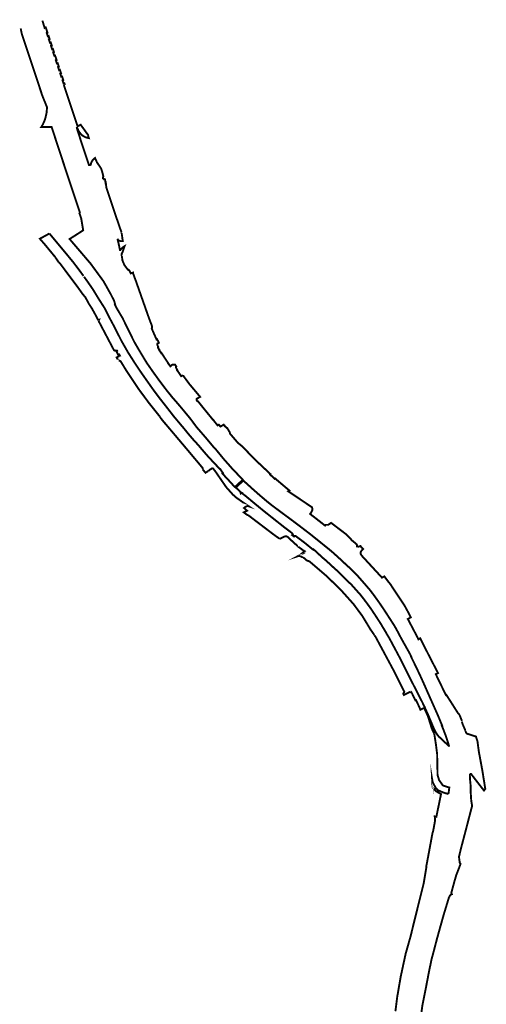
# Model space of a CAD drawing. Header units: metres. Extents: x 121740 to 124219, y 449680 to 453813.
# Tile 2 of 2: x 121740 to 122229, y 452780 to 453813. Entities that reach past the tile are written whole.
import ezdxf

# ---------------------------------------------------------------- set-up
doc = ezdxf.new("R2010")
doc.units = ezdxf.units.M
doc.layers.add('Beheergrens', color=10, linetype='Continuous')

msp = doc.modelspace()

# ---------------------------------------------------------------- linework, layer by layer
at = {"layer": 'Beheergrens', "const_width": 2}
for points in [[(121744.1490000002, 453792.8170000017), (121744.1228, 453792.8953999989), (121743.0289999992, 453796.1739999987), (121742.6550000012, 453797.3779999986), (121742.3619999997, 453798.5170000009), (121742.0760000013, 453799.6570000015), (121741.2317400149, 453803.8337947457)], [(121763.9814000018, 453812.0139999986), (121765.2719999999, 453807.9759999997), (121766.3640000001, 453804.3700000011), (121767.2320000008, 453804.7879999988)], [(121768.7851999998, 453800.9376999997), (121768.3170000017, 453802.6559999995), (121767.6059999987, 453804.4169999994), (121767.5199999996, 453804.6290000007), (121767.4250000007, 453804.8770000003), (121767.2320000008, 453804.7879999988)], [(121768.7852783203, 453800.9376831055), (121768.796081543, 453800.8980712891), (121768.8411254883, 453800.7650756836), (121768.8801269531, 453800.6480712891), (121769.3110961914, 453799.3831176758), (121768.5571289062, 453799.1311035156), (121768.5241088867, 453799.1201171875), (121768.537109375, 453799.0820922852), (121769.6721191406, 453795.6771240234), (121769.7171020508, 453795.6920776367), (121770.4600830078, 453795.9390869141), (121771.5430908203, 453792.6561279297), (121770.8231201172, 453792.4141235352), (121770.7561035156, 453792.3920898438), (121770.7811279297, 453792.3190917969), (121771.9481201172, 453788.8441162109), (121772.0191040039, 453788.8681030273), (121772.7341308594, 453789.1080932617), (121773.8031005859, 453785.8751220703), (121773.1060791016, 453785.6441040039), (121773.0150756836, 453785.614074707), (121774.1591186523, 453782.1630859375), (121774.1831054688, 453782.0921020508), (121774.2910766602, 453782.128112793), (121774.9711303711, 453782.3530883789), (121776.0740966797, 453779.0601196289), (121775.4000854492, 453778.8400878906), (121775.2850952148, 453778.8031005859), (121776.3911132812, 453775.3970947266), (121776.4100952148, 453775.3391113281), (121776.5670776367, 453775.378112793), (121777.2020874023, 453775.537109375), (121777.7171020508, 453774.1060791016), (121778.3461303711, 453772.3060913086), (121778.4041137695, 453772.1400756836), (121778.8870849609, 453770.6881103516), (121778.2360839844, 453770.4721069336), (121778.0991210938, 453770.4271240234), (121779.1530761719, 453767.2561035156), (121779.2000732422, 453767.1151123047), (121779.3601074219, 453767.1660766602), (121779.9741210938, 453767.3610839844), (121781.2271118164, 453763.6940917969), (121780.6101074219, 453763.4901123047), (121780.4390869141, 453763.4331054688), (121781.4741210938, 453760.3110961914)], [(121802.495000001, 453610.6380000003), (121803.1550000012, 453610.9860000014), (121801.3550000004, 453616.5329999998), (121798.7729756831, 453624.3194085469), (121797.6616992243, 453627.6704894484), (121790.8370000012, 453648.2509999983), (121790.4710000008, 453649.3539999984), (121789.0499253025, 453653.6372350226), (121788.0920000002, 453656.5244999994), (121785.7129999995, 453663.6950000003), (121780.1420000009, 453680.6149999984), (121779.7690000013, 453681.7930000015), (121777.3779999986, 453689.0940000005), (121774.7060999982, 453697.2544), (121773.6629999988, 453700.4400000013), (121763.4959999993, 453700.449000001), (121762.9090000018, 453700.4499999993), (121763.1259999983, 453700.7639999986), (121763.8949999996, 453702.0430000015), (121764.5780000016, 453703.368999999), (121765.2910000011, 453704.875), (121765.9539999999, 453706.4050000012), (121766.2740000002, 453707.1719999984), (121766.5689999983, 453707.9499999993), (121766.8370000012, 453708.7360000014), (121767.0789999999, 453709.5320000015), (121767.2939999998, 453710.3350000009), (121768.2630000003, 453714.7309999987), (121768.370000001, 453715.3000000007), (121768.4349999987, 453715.875), (121768.7686272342, 453719.8324032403), (121768.868999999, 453721.0229999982), (121764.1130000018, 453732.8099999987), (121763.3920000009, 453734.8999999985), (121762.7595999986, 453736.8209000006), (121762.7010000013, 453736.9990000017), (121762.6876000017, 453737.0403999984), (121762.6680000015, 453737.1009999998), (121762.5899999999, 453737.3350000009), (121762.5546000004, 453737.4420999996), (121757.2679072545, 453753.410367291), (121756.4604313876, 453755.8491805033), (121753.8467999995, 453763.7435999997), (121753.7509999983, 453764.0329999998), (121753.6629999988, 453764.2994000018), (121753.3319999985, 453765.300999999), (121753.1077999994, 453765.9719000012), (121753.0799999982, 453766.0549999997), (121752.9836999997, 453766.3436000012), (121750.8063574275, 453772.8679736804), (121749.7465692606, 453776.043614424), (121746.3841000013, 453786.1191000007), (121744.2718999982, 453792.4486000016), (121744.2437000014, 453792.5331000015), (121744.2309999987, 453792.5709999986), (121744.1899999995, 453792.6940000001)], [(121787.4859897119, 453744.7655180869), (121787.5150756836, 453744.8591308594), (121787.4470825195, 453745.080078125), (121787.4271240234, 453745.1450805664), (121787.0610961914, 453746.3411254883), (121786.2100830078, 453746.071105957), (121786.1190795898, 453746.3491210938), (121785.1231079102, 453749.3790893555), (121785.3571166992, 453749.4561157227), (121785.912109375, 453749.6381225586), (121784.6511230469, 453753.3331298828), (121784.1030883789, 453753.1751098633), (121783.8770751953, 453753.1101074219), (121783.7980957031, 453753.3471069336), (121782.7720947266, 453756.4071044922), (121782.989074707, 453756.4801025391), (121783.5590820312, 453756.671081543), (121782.3051147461, 453760.3461303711), (121781.5410766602, 453760.1091308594), (121781.4741378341, 453760.3110456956)], [(121786.4576058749, 453744.4451806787), (121789.0511827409, 453736.6627652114), (121795.1782034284, 453718.3605828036), (121800.9389999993, 453701.2230000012), (121800.9597796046, 453701.1611835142)], [(121819.2270000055, 453667.7899999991), (121819.1979999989, 453667.8550000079), (121818.7049999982, 453667.5020000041), (121818.2329999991, 453667.1220000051), (121817.7850000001, 453666.7150000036), (121817.3599999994, 453666.2829999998), (121816.9609999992, 453665.8269999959), (121816.5890000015, 453665.3490000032), (121816.2450000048, 453664.8500000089), (121815.9299999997, 453664.332000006), (121815.6460000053, 453663.7960000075), (121815.3929999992, 453663.2460000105), (121815.1852046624, 453662.7123437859), (121815.1730000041, 453662.680999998), (121814.9849999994, 453662.1050000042), (121814.8310000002, 453661.5189999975), (121814.726181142, 453661.0001466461), (121814.7110000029, 453660.9250000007), (121814.680257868, 453660.7935536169), (121814.1450000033, 453660.525000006), (121812.7710000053, 453660.6020000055), (121805.2630000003, 453683.1660000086), (121803.1935000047, 453689.5963000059), (121800.5730000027, 453697.7390000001), (121800.1541200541, 453699.6091378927), (121800.2419999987, 453699.639000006), (121800.4479999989, 453699.7089999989), (121800.8949999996, 453698.7609999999), (121801.6466999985, 453696.8460999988), (121802.6904000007, 453695.0733999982), (121802.9360799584, 453694.7757925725), (121803.2526752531, 453694.3922809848), (121804, 453693.4869999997), (121804.5300000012, 453692.8949999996), (121805.8870999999, 453691.6094999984), (121807.4145999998, 453690.5322000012), (121809.0810000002, 453689.6853), (121810.8517000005, 453689.0865000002), (121812.6900000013, 453688.7479999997), (121812.2789999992, 453689.9690000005), (121812.1519999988, 453690.6400000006), (121811.8889999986, 453692.0350000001), (121804.3480000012, 453702.4589999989), (121804.1270000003, 453702.7650000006), (121800.9598000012, 453701.1612000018), (121800.9494014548, 453701.1920956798)], [(121821.412536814, 453662.9549738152), (121821.3189999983, 453663.0909999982), (121819.3139999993, 453667.5949999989), (121819.2270000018, 453667.7899999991)], [(121846.939160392, 453589.7551628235), (121842.0480000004, 453603.9580000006), (121836.3040000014, 453621.1110000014), (121834.186999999, 453627.4649999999), (121833.5350000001, 453629.4270000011), (121830.9959999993, 453637.0709999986), (121830.4699999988, 453641.995000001), (121830.2641999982, 453641.8870999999), (121830.2485000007, 453641.878899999), (121830.193, 453641.8498000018), (121830.1799999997, 453641.8429999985), (121829.7280000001, 453644.9019999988), (121829.5300000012, 453645.4899999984), (121829.0700000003, 453645.5500000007), (121828.6499999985, 453645.5), (121828.5460000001, 453645.9070000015), (121827.4600000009, 453646.5), (121827.3999999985, 453647.620000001), (121827.8830000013, 453648.5659999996), (121826.7069999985, 453653.2789999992), (121825.6330000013, 453656.7390000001), (121823.493999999, 453659.9279999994), (121821.412536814, 453662.9549738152)], [(121973.7830000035, 453329.9139999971), (121973.6800000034, 453330.0180000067), (121973.8960000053, 453330.4400000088), (121963.1999999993, 453341.6400000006), (121953.8780000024, 453352.2010000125), (121945.6810000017, 453362.2409999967), (121944.126000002, 453363.6760000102), (121935.0012000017, 453374.6920999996), (121925.6020000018, 453385.4750000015), (121922.8420000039, 453389.2679999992), (121920.0359999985, 453393.0280000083), (121918.4860000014, 453395.0300000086), (121916.8920000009, 453396.9970000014), (121912.2190000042, 453402.6220000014), (121908.7320000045, 453406.8189999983), (121904.3770000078, 453411.9360000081), (121899.9510000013, 453416.9920000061), (121894.2810000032, 453424.0309999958), (121887.0119999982, 453433.6559999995), (121880.4780000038, 453442.6810000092), (121873.4940000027, 453452.7249999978), (121867.1020999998, 453463.2888000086), (121866.9010000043, 453463.6209999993), (121860.324000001, 453474.8480000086), (121855.8990000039, 453483.8490000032), (121848.0729999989, 453499.8310000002), (121841.4520000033, 453510.980999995), (121840.0170000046, 453513.8130000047), (121840.0991000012, 453513.8556000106), (121840.2829999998, 453513.9509999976), (121839.2919999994, 453517.7740000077), (121837.6369999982, 453521.0480000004), (121835.5480000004, 453525.1800000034), (121828.443599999, 453537.8546999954), (121828.0870000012, 453538.4910000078), (121814.443, 453557.1410000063), (121812.9210000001, 453558.9239999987), (121808.9303000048, 453563.6007000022), (121802.4490000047, 453571.1959999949), (121793.9820000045, 453581.1170000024), (121792.4944000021, 453582.8767000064), (121793.644000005, 453583.5750000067), (121795.4539999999, 453584.7250000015), (121795.8289999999, 453584.9629999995), (121796.9200000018, 453585.6320000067), (121805.443, 453591.119599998), (121806.7870000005, 453591.9849999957), (121805.1965000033, 453601.4339000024), (121805.0439999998, 453602.3399999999), (121804.7270000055, 453604.2200000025), (121804.6369999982, 453604.4970000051), (121803.3969999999, 453608.3159999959), (121802.4950000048, 453610.638000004)], [(121771.3760000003, 453588.612000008), (121761.7989999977, 453583.3839999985), (121761.3439468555, 453583.1355905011), (121764.6469999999, 453579.299999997), (121767.4200000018, 453576.0800000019), (121776.6700000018, 453564.8100000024), (121776.9200000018, 453564.620000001), (121777.0599999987, 453564.4899999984), (121777.1800000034, 453564.3500000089), (121777.2800000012, 453564.2100000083), (121777.370000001, 453564.0500000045), (121777.4400000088, 453563.8800000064), (121777.4700000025, 453563.7800000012)], [(121807.0459689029, 453544.1169775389), (121803.6020000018, 453548.8850000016), (121796.3409999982, 453558.506000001), (121788.4070000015, 453568.1449999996), (121771.3759999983, 453588.6119999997)], [(121842.7010000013, 453583.1640000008), (121842.9241000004, 453582.6948000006), (121843.0240000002, 453582.4849999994), (121843.561999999, 453581.7490000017), (121843.7919999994, 453581.5309999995), (121844.0599999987, 453581.3610000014), (121844.5403999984, 453581.1392999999), (121844.800999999, 453581.0190000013), (121845.5650000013, 453580.7329999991), (121845.9360000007, 453580.6389999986), (121846.1196000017, 453580.6083000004), (121846.2322000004, 453580.5894999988), (121846.7813000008, 453580.5439999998), (121846.8909999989, 453580.5441999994), (121847.0340000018, 453580.5439999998), (121847.0760000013, 453580.5439999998), (121847.4569999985, 453580.5760000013), (121848.2749999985, 453580.6440000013), (121847.7529999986, 453584.3489999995), (121847.6140000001, 453585.3289999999), (121847.1999999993, 453588.2699999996), (121847.0260000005, 453589.5029999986), (121846.939199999, 453589.7551999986), (121846.9657000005, 453589.7690999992)], [(121843.0051000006, 453581.8280000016), (121844.1669999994, 453576.7230000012), (121845.0920000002, 453572.4070000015), (121845.5199999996, 453570.4090000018)], [(121845.5199999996, 453570.4090000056), (121845.5770000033, 453570.620000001), (121845.6200000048, 453570.7820000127), (121845.706000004, 453571.0560000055), (121845.7820000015, 453571.3200000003), (121845.9549999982, 453571.6770000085), (121846.1780000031, 453571.9840000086), (121846.3570000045, 453572.213000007), (121846.9519999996, 453572.8229999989), (121847.8539999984, 453573.6359999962), (121848.8330000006, 453574.4220000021), (121848.9125999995, 453574.4732000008), (121850.1500000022, 453575.2689999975), (121849.5430000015, 453573.5120000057), (121848.1409999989, 453569.4539999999), (121846.9890000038, 453567.188000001), (121847.1556000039, 453565.4640999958)], [(121813.4260000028, 453513.7700000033), (121813.0590000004, 453514.3100000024), (121809.1250000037, 453521.5689999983), (121805.9270000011, 453525.4710000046), (121800.9800000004, 453532.4200000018), (121782.9499999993, 453556.5500000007), (121782.5500000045, 453557.0800000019), (121782.1300000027, 453557.5400000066), (121781.6600000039, 453557.950000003), (121781.2100000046, 453558.2600000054)], [(121847.2000000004, 453565.2790000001), (121847.1700000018, 453565.3150000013), (121847.1555520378, 453565.4640925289)], [(122203.7960000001, 453077.0359999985), (122201.5390000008, 453082.7679999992), (122200.7729999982, 453084.2919999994), (122200.743999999, 453084.307), (122200.1959999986, 453084.7210000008), (122199.7190000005, 453085.2170000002), (122199.3260000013, 453085.7809999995), (122193.324000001, 453095.2650000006), (122193.0659999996, 453095.6730000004), (122189.9160000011, 453100.5949999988), (122187.4210000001, 453104.493999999), (122186.9979999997, 453104.2890000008), (122186.004999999, 453106.3189999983), (122185.4580000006, 453107.438000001), (122176.3440000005, 453126.2089999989), (122176.6332999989, 453126.3486000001), (122178.5590000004, 453127.2780000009), (122178.7410000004, 453127.3409999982), (122171.8099999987, 453140.6620000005), (122171.6840000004, 453140.9100000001), (122160.0020000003, 453163.8319999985), (122158.7159999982, 453163.0130000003), (122158.3790000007, 453162.8469999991), (122158.2010000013, 453162.7580000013), (122157.2630000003, 453164.7239999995), (122153.0289999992, 453172.7410000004), (122148.8770000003, 453180.6590000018), (122147.2479999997, 453183.7100000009), (122147.0520000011, 453184.0769999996), (122147.1090000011, 453184.1119000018), (122147.4050000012, 453184.2930000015), (122149.25, 453185.2340000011), (122150.2109999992, 453185.7250000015), (122147.3220000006, 453191.3920000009), (122143.7210000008, 453197.9979999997), (122143.318, 453198.6059999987), (122143.1378999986, 453198.8775000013), (122130.5329999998, 453217.8729999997), (122128.938000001, 453220.4039999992), (122126.1499999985, 453223.8139999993), (122123.1970000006, 453227.7919999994), (122122.4710000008, 453228.7699999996), (122121.2780000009, 453228.1380000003), (122120.4180000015, 453227.6829999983), (122119.9919999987, 453227.4569999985), (122098.6570000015, 453250.6559999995), (122097.6799999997, 453252.3859999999), (122097.7129999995, 453254.3630000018), (122097.8005999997, 453254.5179000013), (122098.6979999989, 453256.1059999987), (122100.182, 453257.574000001), (122097.3619999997, 453260.6479999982), (122095.4059999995, 453259.9800000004), (122093.7360000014, 453260.2749999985), (122093.8040000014, 453260.5529999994), (122093.8370000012, 453260.8359999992), (122093.8350000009, 453261.0670000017), (122093.8280000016, 453261.1779999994), (122093.7980000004, 453261.4090000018), (122093.6750000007, 453261.8559999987), (122093.4849999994, 453262.2950000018), (122093.3500000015, 453262.5009999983), (122093.2120000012, 453262.6900000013), (122088.6099999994, 453266.5100000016), (122082.9200000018, 453272.5960000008), (122075.3570000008, 453278.3469999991), (122069.9580000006, 453282.4530000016), (122068.9499999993, 453283.2199999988), (122068.3260000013, 453283.6939999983), (122066.6590000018, 453284.9620000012), (122065.1165000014, 453283.9345000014), (122063.574000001, 453282.9070000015), (122060.8530000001, 453282.8740000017), (122060.2749999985, 453282.1240000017), (122048.9439999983, 453290.9750000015), (122046.5309999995, 453292.824000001), (122044.6240000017, 453294.379999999), (122045.1640000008, 453295.0890000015), (122045.2179000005, 453295.052099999), (122045.4079999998, 453294.9219999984), (122047.0320000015, 453298.4759999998), (122046.7609999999, 453301.2159999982), (122046.1319999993, 453301.6400000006), (122033.4739999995, 453310.1799999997), (122022.932, 453317.2199999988), (122021.6849999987, 453318.0529999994), (122022.9629999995, 453318.8379999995), (122008.2910000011, 453331.256000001), (122007.8709999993, 453331.6460000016), (122007.7225000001, 453331.4842000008), (122007.4910000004, 453331.2320000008), (122005.2789999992, 453333.3170000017), (122002.9589999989, 453335.379999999), (122002.7809999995, 453335.5500000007), (122003.0980000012, 453336.0890000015), (122002.4930000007, 453336.6559999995), (122001.8187999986, 453337.2906999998), (121987.4589999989, 453350.8110000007), (121984.3280000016, 453354.0379999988), (121982.2060000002, 453356.2239999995), (121978.9530000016, 453359.5760000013), (121973.7430000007, 453364.9450000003), (121973.3229999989, 453365.3779999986), (121970.0540000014, 453368.0489999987), (121969.4010000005, 453368.4090000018), (121960.7670000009, 453378.4849999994), (121960.7159999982, 453378.8669999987), (121960.6719999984, 453379.068), (121960.6339999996, 453379.2430000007), (121960.5810000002, 453379.4299999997), (121960.5729999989, 453379.4560000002), (121960.5219999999, 453379.6119999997), (121960.4100000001, 453379.8960000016), (121960.3880000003, 453379.9530000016), (121960.381000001, 453379.9699999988), (121960.2120000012, 453380.3159999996), (121959.8099999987, 453380.993999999), (121957.9990000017, 453384.0489999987), (121955.3000000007, 453386.6799999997), (121955.1750000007, 453386.8249999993), (121954.8960000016, 453386.6559999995), (121954.675999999, 453387.0229999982), (121954.0769999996, 453388.0210000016), (121953.4926000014, 453387.6805000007), (121950.6389999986, 453386.0179999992), (121949.6369999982, 453387.2170000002), (121948.9640000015, 453388.0210000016), (121947.7120000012, 453387.2120000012), (121946.7540000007, 453388.3869999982), (121944.6849999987, 453390.9279999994), (121944.3359999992, 453391.4019999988), (121943.1090000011, 453393.0700000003), (121942.9699999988, 453392.9349999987), (121932.4400000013, 453405.8889999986), (121931.493999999, 453407.050999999), (121928.4880000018, 453410.8299999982), (121928.1882999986, 453411.1970000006), (121927.0720000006, 453412.5639999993), (121926.5029999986, 453412.6389999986), (121926.0940000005, 453413.0100000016), (121925.8823000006, 453413.3836000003), (121925.7580000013, 453413.6030000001), (121925.629999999, 453414.2520000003), (121925.7360000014, 453415.0040000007), (121926.1059999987, 453415.438000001), (121926.5997000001, 453415.6966999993), (121929.4059999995, 453417.1669999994), (121928.6649999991, 453418.0500000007), (121925.5540000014, 453421.7520000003), (121924.993999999, 453422.4189999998), (121918.1140000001, 453430.6059999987), (121911.8909999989, 453439.0439999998), (121910.6959999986, 453439.5269999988), (121909.5340000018, 453438.881000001), (121908.629999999, 453440.2369999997), (121906.8940000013, 453442.7459999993), (121906.6169999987, 453443.1460000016), (121905.9169999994, 453444.0749999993), (121905.3478000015, 453444.8299999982), (121905.5500000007, 453444.9450000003), (121904.5760000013, 453446.8394999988), (121904.1840000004, 453447.6020000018), (121904.1259999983, 453448.6319999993), (121904.432, 453448.9589999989), (121903.3229999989, 453450.5729999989), (121903.0240000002, 453451.0080000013), (121900.1959999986, 453450.9549999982), (121898.1460000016, 453449.1999999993), (121897.6763000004, 453449.8953999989), (121896.7080000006, 453451.3289999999), (121896.5909999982, 453451.2520000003), (121895.8649999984, 453452.3379999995), (121895.9780000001, 453452.4090000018), (121895.7639999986, 453452.75), (121894.3850000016, 453454.8570000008), (121893.0300000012, 453456.8850000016), (121891.8460000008, 453458.6810000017), (121890.4959999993, 453460.7289999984), (121888.7399999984, 453463.3579999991), (121888.6279999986, 453463.2840000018), (121888.5040000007, 453463.2010000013), (121886.4800000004, 453466.2259999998), (121886.3469999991, 453466.4239999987), (121886.4860000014, 453466.5240000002), (121886.6009999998, 453466.6180000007), (121886.2250000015, 453467.2289999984), (121885.3079999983, 453468.5980000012), (121885.1530000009, 453468.8370000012), (121885.4530000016, 453469.6160000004), (121885.3990000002, 453469.7320000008), (121885.3170000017, 453469.9070000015), (121885.1770000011, 453470.2069999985), (121884.5720000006, 453471.5040999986), (121884.3220000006, 453472.0390000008), (121884.6319999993, 453473.1770000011), (121885.1539000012, 453473.4158999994), (121886.1499999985, 453473.8720000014), (121885.9677999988, 453474.2699999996), (121885.743999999, 453474.7589999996), (121884.2320000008, 453477.7659999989), (121883.6499999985, 453477.4670000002), (121883.6330000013, 453477.506000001), (121878.6490000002, 453488.7919999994), (121878.8044999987, 453489.2170000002), (121878.9600000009, 453489.6420000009), (121879.0219999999, 453491.2410000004), (121877.4910000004, 453495.1770000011), (121874.9200000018, 453502.0810000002), (121874.5190000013, 453503.2210000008), (121864.4640000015, 453531.8440000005), (121862.3189999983, 453537.9510000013), (121860.5229999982, 453542.8339999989), (121859.1119999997, 453546.7230000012), (121859.0890000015, 453547.6149999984), (121856.6959999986, 453546.7679999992), (121855.0190000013, 453549.9200000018), (121854.9329999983, 453549.9860000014), (121854.2930000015, 453550.4789999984), (121854.2558000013, 453550.3579000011), (121853.4979999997, 453550.757100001), (121852.9189000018, 453551.5280000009), (121852.245000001, 453552.4290000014), (121851.5009999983, 453553.4239999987), (121850.9281000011, 453554.1900999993), (121850.3489999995, 453554.9640000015), (121849.9649999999, 453555.4780000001), (121849.2520999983, 453557.188000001), (121848.3178999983, 453559.4288999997), (121847.8830000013, 453560.4719999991), (121847.6380000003, 453562.5940000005), (121847.1999999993, 453565.2789999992)], [(121818.5359000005, 453527.4103999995), (121816.8310000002, 453530.2140000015), (121810.4899999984, 453539.3489999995), (121807.6009452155, 453543.3487310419)], [(121830.1374999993, 453508.5560000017), (121829.4349999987, 453509.9809999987), (121825.5, 453516.1640000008), (121822.6840000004, 453520.5890000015), (121818.5358932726, 453527.4103783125)], [(121813.425999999, 453513.7699999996), (121815.2329999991, 453511.1119999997), (121816.3319999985, 453509.2589999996), (121820.4409999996, 453501.7780000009), (121822.3929999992, 453497.7820000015)], [(121877.5478999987, 453428.4690999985), (121867.1790000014, 453443.2419999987), (121860.6770000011, 453452.9910000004), (121853.4549999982, 453464.3960000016), (121852.4250000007, 453466.2060000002), (121852.3859999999, 453466.2729999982), (121850.8040000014, 453469.0529999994), (121850.7170000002, 453469.2060000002), (121846.8579999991, 453475.9849999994), (121845.6130000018, 453478.4519999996), (121839.2410000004, 453491.0799999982), (121834.0799999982, 453500.6440000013), (121830.8399999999, 453507.131000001), (121830.1374999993, 453508.5559999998)], [(121822.393000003, 453497.782000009), (121823.3709999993, 453498.0270000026), (121823.3399999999, 453497.9699999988), (121823.25, 453497.7200000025), (121823.1799999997, 453497.4499999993), (121823.1400000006, 453497.1900000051), (121823.1200000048, 453496.9100000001), (121823.1400000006, 453496.6400000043), (121823.200000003, 453496.3000000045), (121830.5658426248, 453482.2932226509), (121832.3546823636, 453478.8915953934), (121838.950000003, 453466.3500000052), (121839.0500000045, 453466.2200000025), (121839.1500000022, 453466.1099999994), (121839.2699999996, 453466.0100000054), (121839.3900000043, 453465.9199999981), (121839.5199999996, 453465.8400000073), (121839.6600000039, 453465.7800000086), (121839.8000000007, 453465.7300000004), (121839.950000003, 453465.700000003), (121840.0900000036, 453465.6800000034), (121840.2399999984, 453465.6800000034), (121840.4000000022, 453465.6900000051), (121840.5400000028, 453465.7100000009), (121840.7400000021, 453465.7699999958), (121841.8560000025, 453466.389000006)], [(121841.8559999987, 453466.3889999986), (121842.3940000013, 453465.4499999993), (121841.7780000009, 453465.1539999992), (121841.9609999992, 453464.2930000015), (121842.0340000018, 453464.1350000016), (121843.2199999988, 453461.5700000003), (121844.4340000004, 453461.8960000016), (121845.2360000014, 453460.4990000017), (121844.9699999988, 453460.4100000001), (121843.9560000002, 453460.0329999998), (121843.7329999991, 453459.5870000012), (121841.8348999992, 453458.6356000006), (121842.5689999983, 453457.1579999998), (121843.6997999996, 453455.6079999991), (121844.003899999, 453455.1911000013), (121843.9699999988, 453455.1900000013)], [(121887.0076910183, 453396.312184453), (121886.9899999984, 453396.379999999), (121886.9100000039, 453396.6000000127), (121886.8099999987, 453396.8200000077), (121886.6900000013, 453397.020000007), (121886.5399999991, 453397.2300000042), (121875.6400000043, 453410.8700000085), (121865.1499999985, 453425.0200000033), (121851.7400000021, 453445.1900000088), (121846.0000000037, 453454.6000000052), (121845.7899999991, 453454.7400000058), (121845.5100000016, 453454.890000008), (121845.2200000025, 453455.0199999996), (121844.9100000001, 453455.1100000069), (121844.6000000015, 453455.1700000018), (121844.2800000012, 453455.1999999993), (121843.9700000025, 453455.1899999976)], [(121926.7410000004, 453367.3337000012), (121922.300999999, 453372.1710000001), (121917.1030000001, 453378.2259999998), (121912.2459999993, 453384.2230000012), (121906.8610000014, 453390.6090000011), (121901.6750000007, 453396.811999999), (121893.0989999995, 453407.8630000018), (121886.7729999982, 453415.9290000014), (121879.6059999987, 453425.5370000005), (121877.5479435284, 453428.4691455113)], [(121931.9659657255, 453341.2122073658), (121932, 453341.2899999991), (121932.0500000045, 453341.450000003), (121932.0800000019, 453341.620000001), (121932.0899999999, 453341.7900000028), (121932.0899999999, 453341.9600000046), (121932.070000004, 453342.1300000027), (121932.0300000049, 453342.2900000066), (121931.9800000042, 453342.4600000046), (121931.9100000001, 453342.6100000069), (121931.8500000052, 453342.7199999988), (121914.2900000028, 453363.679999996), (121892.4600000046, 453389.5300000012), (121892.3100000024, 453389.6200000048), (121892.283135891, 453389.6323988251), (121891.924189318, 453390.0769308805), (121890.0290000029, 453392.423999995), (121887.8192929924, 453395.2214205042), (121887.0076910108, 453396.312184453)], [(121958.5370000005, 453330.4644999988), (121957.2899999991, 453331.8429999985), (121957.1629999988, 453331.7879999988), (121953.4600000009, 453336.0309999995), (121953.5350000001, 453336.0870000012), (121952.699000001, 453337.0899999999), (121953.1359999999, 453337.4560000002), (121950.3779999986, 453341.4169999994), (121950.2419999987, 453341.3220000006), (121950.1799999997, 453341.2789999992), (121950.1339999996, 453341.3280000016), (121948.7080000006, 453342.8469999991), (121943.5760000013, 453348.300999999), (121940.563000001, 453351.5229999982), (121936.9739999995, 453355.4160000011), (121932.4149999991, 453360.675999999), (121927.6649999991, 453366.3269999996), (121926.7409723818, 453367.333714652)], [(121931.965965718, 453341.2122073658), (121934.9536401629, 453337.5306781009), (121937.9600000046, 453339.4100000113)], [(121938.0350000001, 453339.4949999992), (121939.8790000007, 453341.0069999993), (121940.8159999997, 453341.4050000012), (121941.9990000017, 453342.2639999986), (121942.4329999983, 453342.5729999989)], [(121942.2800000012, 453342.7600000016), (121942.4329999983, 453342.5729999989), (121943.9200000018, 453340.7600000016), (121945.879999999, 453338.1799999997), (121956.3040000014, 453322.9719999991), (121957.1779999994, 453321.8960000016), (121958.0810000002, 453320.8759999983), (121958.8610000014, 453319.9439999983), (121960.3590000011, 453318.3420000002), (121961.631000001, 453316.8850000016), (121963.5399999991, 453314.7289999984), (121966.9510000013, 453311.6799999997), (121974.1079999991, 453306.6009999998), (121980.5100000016, 453302.2740000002), (121979.8200000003, 453302.5), (121979.1000000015, 453302.620000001), (121978.4800000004, 453302.5399999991), (121977.9400000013, 453302.3599999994), (121977.4200000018, 453302.1600000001), (121976.7600000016, 453301.6999999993), (121976.2199999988, 453301.3000000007), (121975.3409999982, 453300.5599999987), (121976.7989999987, 453299.3559999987), (121978.0020000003, 453298.2199999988), (121978.2829999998, 453297.9710000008), (121978.6060216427, 453297.6860669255), (121975.1083646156, 453296.0016343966), (121975.3709999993, 453295.8029999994), (121978.6078721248, 453293.3549134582), (121978.9299999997, 453293.2800000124), (121979.3500000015, 453293.140000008), (121979.7500000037, 453292.9500000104), (121980.1300000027, 453292.7300000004), (121980.5199999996, 453292.4300000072), (122006.8000000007, 453272.4300000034)], [(121973.7314999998, 453329.966), (121973.7829999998, 453329.9140000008), (121966.3310000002, 453323.0269999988), (121966.2140000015, 453323.1530000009), (121965.4699999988, 453322.8000000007), (121964.5540000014, 453323.813000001), (121963.6649999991, 453324.7950000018), (121961.9450000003, 453326.6970000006), (121960.9210000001, 453327.8289999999), (121958.5369847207, 453330.4644826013)], [(122042.5031999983, 453261.1425999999), (122040.1649999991, 453263.063000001), (122040.1251999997, 453263.0936999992), (122035.7910000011, 453266.4409999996), (122035.7126000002, 453266.5014000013), (122035.6469999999, 453266.5520000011), (122035.620000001, 453266.5720000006), (122029.9649999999, 453270.7960000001), (122029.4739999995, 453271.1629999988), (122028.2769999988, 453271.2080000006), (122027.8999999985, 453270.6840000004), (122027.8630000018, 453270.6330000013), (122027.0520000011, 453271.2340000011), (122025.7719999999, 453272.182), (122025.8379999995, 453272.2679999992), (122026.2179999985, 453272.7670000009), (122026.4230000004, 453272.8830000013), (122025.8590000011, 453274.0929999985), (122018.8301929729, 453279.4169758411), (122017.1389999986, 453280.6979999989), (122004.4930000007, 453290.7320000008), (121995.0179999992, 453298.2740000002), (121985.307, 453306.2589999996), (121982.1629999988, 453308.9250000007), (121981.675999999, 453309.3299999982), (121979.2899999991, 453311.2809999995), (121976.3390000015, 453313.7410000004), (121973.2479999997, 453316.0300000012), (121973.3940000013, 453316.3649999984), (121972.5280000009, 453316.8170000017), (121972.0150000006, 453316.199000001), (121971.9039999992, 453316.0659999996), (121971.379999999, 453317.6090000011), (121966.943, 453321.8819999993), (121967.063000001, 453322.0949999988), (121967.1130000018, 453322.1840000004), (121967.0190000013, 453322.2850000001), (121974.493999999, 453329.193)], [(122174.3500000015, 453069.1790000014), (122174.4720000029, 453068.9290000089), (122176.2610000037, 453065.269000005), (122177.6030000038, 453063.1740000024), (122179.2950000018, 453060.9650000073), (122189.9290000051, 453050.9450000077), (122190.1840000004, 453051.0194000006), (122189.8319999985, 453052.2960000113), (122187.7509999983, 453058.9350000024), (122186.2770000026, 453063.0510000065), (122183.6970000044, 453069.7510000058), (122183.2469000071, 453070.8855000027), (122183.2360000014, 453070.9130000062), (122182.7749999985, 453072.0750000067), (122183.0102999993, 453072.1518000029), (122183.0570000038, 453072.1670000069), (122181.1880000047, 453076.7180000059), (122180.0450000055, 453079.4850000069), (122178.7530000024, 453082.6120000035), (122176.2989999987, 453088.1369999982), (122175.7090000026, 453089.4649999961), (122174.1319999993, 453093.0510000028), (122171.1240000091, 453099.7830000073), (122170.1119999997, 453102.0110000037), (122169.3770000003, 453103.702000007), (122168.4970000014, 453105.6649999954), (122167.0949999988, 453108.8339999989), (122164.4299999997, 453114.9250000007), (122162.3280000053, 453119.5950000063), (122160.7060000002, 453123.1810000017), (122159.5029999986, 453125.762000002), (122157.5920000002, 453129.8490000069), (122157.1889999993, 453130.6960000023), (122155.8029999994, 453133.6090000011), (122153.4530000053, 453138.4379999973), (122152.6730000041, 453140.0029999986), (122150.633000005, 453144.0929999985), (122150.6884999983, 453144.1224999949), (122150.8060000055, 453144.1849999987), (122149.4180000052, 453147.2590000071), (122140.1060000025, 453163.8169999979), (122137.4010000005, 453169.0199999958), (122134.6099999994, 453174.1790000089), (122133.2140000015, 453176.6089999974), (122131.7340000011, 453178.9890000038), (122126.9540000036, 453186.3740000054), (122122.1610000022, 453193.751000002), (122121.254999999, 453195.126000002), (122120.3359999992, 453196.4930000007), (122116.995000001, 453201.3420000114), (122113.5949999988, 453206.1490000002), (122110.8480000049, 453209.9190000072), (122108.0430000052, 453213.6460000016), (122107.3409999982, 453214.5359999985), (122106.6130000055, 453215.4059999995), (122100.7970000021, 453222.1220000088), (122094.9560000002, 453228.8159999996), (122092.6660000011, 453231.3260000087), (122090.2769999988, 453233.7420000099), (122085.6970000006, 453238.0920000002), (122081.0240000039, 453242.3409999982), (122075.5200000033, 453247.4970000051), (122069.9499999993, 453252.5809999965), (122067.175999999, 453255.0150000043), (122064.3380000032, 453257.3740000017), (122045.0090000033, 453272.9609999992), (122036.0069999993, 453279.8530000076), (122026.9760000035, 453286.7069999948), (122006.7170000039, 453301.7380000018), (122002.7580000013, 453304.7719999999), (121998.8920000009, 453307.9220000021), (121991.8270000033, 453313.9500000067), (121984.8600000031, 453320.0910000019), (121974.8530000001, 453329.1730000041), (121974.6070000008, 453329.0790000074), (121974.493999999, 453329.1930000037)], [(122012.860180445, 453268.1224735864), (122016.4400000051, 453269.9200000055), (122017.0599999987, 453270.2600000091), (122017.700000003, 453270.6200000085), (122018.320000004, 453270.8000000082), (122019.0400000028, 453270.820000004), (122019.7200000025, 453270.8000000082), (122020.3000000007, 453270.6600000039), (122020.9600000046, 453270.3599999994), (122021.6999999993, 453269.8599999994), (122021.9530000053, 453269.606999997), (122022.3600000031, 453269.2000000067), (122022.8599999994, 453268.5000000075), (122023.818, 453267.6270000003), (122027.8000000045, 453264.0000000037), (122032.5000000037, 453259.7600000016), (122032.6300000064, 453260.1000000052)], [(122032.5, 453259.7600000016), (122035.8599999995, 453257.2400000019), (122036.3399999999, 453256.7600000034), (122038.9659999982, 453255.2019999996), (122033.7899999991, 453251.0720000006), (122031.568, 453249.8740000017), (122031.8280000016, 453249.9560000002), (122032.0920000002, 453250.0229999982), (122032.3599999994, 453250.074000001), (122032.629999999, 453250.1099999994), (122032.9019999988, 453250.1290000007), (122033.1739999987, 453250.1330000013), (122033.4459999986, 453250.120000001), (122033.7170000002, 453250.0920000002), (122033.9860000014, 453250.0480000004), (122034.2520000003, 453249.9880000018), (122034.5130000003, 453249.9120000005), (122034.7699999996, 453249.8220000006), (122035.0210000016, 453249.7159999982), (122035.1600000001, 453249.6499999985), (122035.5799999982, 453249.379999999), (122036.0100000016, 453249.1499999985), (122036.4699999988, 453248.9600000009), (122037.2725999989, 453248.8874000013)], [(122064.8715000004, 453242.1585000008), (122063.7490000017, 453243.1609999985), (122061.1409999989, 453245.5480000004), (122057.7459999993, 453248.3999999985), (122049.5599999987, 453255.9970000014), (122048.0989999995, 453257.1600000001), (122047.7930000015, 453256.7980000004), (122042.5031777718, 453261.1426167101)], [(122112.0593174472, 453166.7318083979), (122111.3489999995, 453168.2069999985), (122107.4309576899, 453173.8153502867), (122107.4200000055, 453173.870000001), (122107.3700000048, 453174.0000000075), (122107.3100000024, 453174.1299999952), (122099.3100000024, 453187.3600000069), (122097.1365803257, 453190.2924664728), (122096.113029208, 453191.6734833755), (122090.0899999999, 453199.799999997), (122076.3399999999, 453215.1400000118), (122071.407519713, 453219.9059941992), (122068.0483749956, 453223.1516916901), (122061.5300000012, 453229.4500000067), (122044.7699999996, 453243.840000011), (122044.1499999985, 453244.2900000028), (122043.4900000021, 453244.6699999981), (122043.081000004, 453244.8509999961), (122042.4940000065, 453244.9560000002), (122041.8648000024, 453244.9500000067), (122041.8599999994, 453244.9500000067)], [(122080.0396587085, 453227.8620337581), (122078.8189999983, 453229.1119999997), (122076.8640000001, 453231.068), (122074.618999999, 453233.1119999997), (122071.8350000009, 453235.7960000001), (122068.9129999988, 453238.3770000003), (122065.993999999, 453241.1559999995), (122064.8715000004, 453242.158499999)], [(122080.0397000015, 453227.8619999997), (122080.4849999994, 453227.4059999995), (122081.4503999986, 453226.3894000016), (122082.3680000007, 453225.4230000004), (122084.1860000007, 453223.5260000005), (122085.7078000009, 453222.1750000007), (122086.0130000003, 453221.9039999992), (122087.7039999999, 453220.4059999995), (122089.7879999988, 453218.0410000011), (122091.9459999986, 453215.5830000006), (122094.5780000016, 453212.6319999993), (122096.3220000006, 453210.7679999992), (122097.4100000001, 453209.5159999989), (122098.3610000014, 453208.2199999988), (122099.4880000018, 453206.7769999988), (122100.6790000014, 453205.3440000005), (122101.8049999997, 453203.754999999), (122102.7969999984, 453202.4860000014), (122103.9050000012, 453201.0350000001), (122104.7509999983, 453199.8669999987), (122105.629999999, 453198.6479999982), (122106.550999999, 453197.3869999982), (122107.6530000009, 453195.8449999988), (122109.0419999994, 453193.9120000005), (122109.995000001, 453192.4519999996), (122110.8539999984, 453191.074000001), (122111.7380000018, 453189.7369999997), (122112.6849999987, 453188.4479999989), (122113.5960000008, 453186.9699999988), (122114.7520000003, 453185.1959999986), (122115.6099999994, 453183.8590000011), (122116.4459999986, 453182.6050000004), (122117.5529999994, 453180.9549999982), (122118.6429999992, 453179.199000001), (122119.7679999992, 453177.3099999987), (122120.8859999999, 453175.3940000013), (122122.4239999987, 453172.8770000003), (122123.2584999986, 453171.4800000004), (122124.0929999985, 453170.0830000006), (122125.6510000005, 453167.2459999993), (122127.8940000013, 453163.5810000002), (122131.4439999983, 453156.8630000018), (122135.3029999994, 453149.6640000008), (122139.5489999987, 453141.6730000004), (122141.2026906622, 453138.3361148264), (122142.1018296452, 453136.5217951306), (122144.0329999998, 453132.625), (122149.2509999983, 453122.1889999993), (122150.2275106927, 453120.2782509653), (122151.4125379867, 453117.9594952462), (122154.3099999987, 453112.2899999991), (122158.9090000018, 453103.1519999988), (122162.4349999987, 453096.3599999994), (122164.9145000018, 453090.9671999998), (122165, 453091), (122165.3964999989, 453089.9189999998), (122166.1030000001, 453088.3830000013), (122168.8429999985, 453082.3399999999), (122171.6429999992, 453075.620000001), (122174.2280000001, 453069.4290000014), (122174.3499999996, 453069.1790000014)], [(122142.0012999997, 453106.3816000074), (122142.7700000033, 453106.770000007), (122142.9300000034, 453106.8599999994), (122143.0900000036, 453107), (122143.2100000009, 453107.1600000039), (122143.3100000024, 453107.3500000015), (122143.3600000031, 453107.5200000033), (122143.3800000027, 453107.7499999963), (122131.5399999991, 453131.2900000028), (122113.0399999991, 453165.7600000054), (122112.8599999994, 453166.0100000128), (122112.6400000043, 453166.2600000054), (122112.4100000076, 453166.4800000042), (122112.1500000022, 453166.6799999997), (122112.0593043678, 453166.7318020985)], [(122142.0012999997, 453106.3815999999), (122143.006000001, 453104.3790000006), (122149.9800000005, 453107.8200000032)], [(122174.7391000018, 453063.7778999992), (122174.6563999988, 453063.9393999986), (122174.1884000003, 453064.8231000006), (122173.7710999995, 453065.6697000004), (122173.6497999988, 453065.9158999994), (122173.5795000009, 453066.0584999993), (122173.007100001, 453067.3112000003), (122172.8101000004, 453067.7776999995), (122172.7320000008, 453067.9510000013), (122172.6545000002, 453068.1462000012), (122172.4714000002, 453068.5800999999), (122171.9730000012, 453069.8640000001), (122168.1600000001, 453082.0799999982), (122165.4400000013, 453088.0799999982), (122164.2382000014, 453090.6931000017), (122163.0540000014, 453090.2159999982), (122160.2309999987, 453088.8929999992), (122160.2230000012, 453088.9120000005), (122159.0720000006, 453091.7019999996), (122158.7300000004, 453092.432), (122155.6920000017, 453098.9210000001), (122155.4120000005, 453098.8590000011), (122155.2159999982, 453098.7129999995), (122155.0899999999, 453098.6840000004), (122150.6479999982, 453107.6579999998), (122150.1359999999, 453107.4090000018), (122149.9800000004, 453107.8200000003)], [(122203.6519999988, 453076.4299999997), (122204.6799999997, 453073.4019999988), (122205.5810000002, 453071.2270000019), (122207.1889999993, 453067.5469999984)], [(122189.6689999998, 453000.3480000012), (122189.7540000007, 453000.9789999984), (122190.3990000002, 453005.7939999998), (122190.4649999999, 453006.506000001), (122190.5300000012, 453007.2069999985), (122189.0839999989, 453007.6600000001), (122183.7760000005, 453009.4389999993), (122179.9549999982, 453014.8099999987), (122178.2490000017, 453020.0789999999), (122178.1858391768, 453023.2014084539), (122177.7969999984, 453042.4239999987), (122176.4180000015, 453053.1889999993), (122175.4310000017, 453059.6220000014)], [(122207.3144999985, 453067.2349999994), (122207.3079999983, 453067.2039999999), (122207.307, 453067.1629999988), (122207.8220000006, 453065.6799999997), (122208.1209999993, 453064.8880000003), (122208.2899999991, 453064.5780000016), (122208.4959999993, 453064.2950000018), (122208.6999999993, 453064.0850000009), (122209.0219999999, 453063.8500000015), (122209.2969999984, 453063.6959999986), (122209.5870000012, 453063.5670000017), (122211.4800000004, 453062.9739999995), (122214.8079999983, 453061.8859999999), (122218.2609999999, 453060.7980000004), (122218.5014000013, 453060.7236000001), (122218.6498388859, 453060.251510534), (122219.9417000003, 453056.1413999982), (122220.0280000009, 453056.1130000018), (122220.0599999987, 453055.8640000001), (122220.2630000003, 453054.3260000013), (122220.5590000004, 453052.0870000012), (122220.8990000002, 453049.5100000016), (122221.5130000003, 453044.8570000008), (122223.8013440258, 453032.5955474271), (122224.009724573, 453031.4789452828), (122224.706103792, 453027.7475496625), (122224.8355427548, 453027.053973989), (122224.8429999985, 453027.0139999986), (122224.8781000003, 453026.9858000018), (122225.2307000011, 453024.7778999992), (122225.4849000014, 453023.1864), (122228.2644999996, 453005.7822999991), (122227.3585844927, 453004.6151127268), (122226.9059999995, 453004.0320000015), (122221.4710000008, 453010.9649999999), (122216.1703071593, 453017.8400077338), (122214.9781996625, 453019.3861213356), (122213.3330000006, 453021.5199999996), (122212.7217999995, 453021.5335000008), (122212.0219999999, 453021.5489999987)], [(122173.0389795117, 453007.2671145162), (122172.5540000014, 453016.1330000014), (122173.1840000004, 453012.5859999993), (122176.2140000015, 453007.0150000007), (122179.1999999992, 453004.1119999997), (122184.4439999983, 453001.8949999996), (122189.6689999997, 453000.3480000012)], [(122161.0839999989, 452769.3020000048), (122162.3869999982, 452778.8690000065), (122166.2290000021, 452798.1390000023), (122169.5000000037, 452815.2510000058), (122170.9710000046, 452822.140000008), (122171.9730000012, 452827.0969999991), (122173.5439999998, 452832.7369999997), (122177.944000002, 452849.6369999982), (122182.3000000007, 452865.262000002), (122184.495000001, 452873.1339999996), (122190.1860000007, 452891.889000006), (122190.493900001, 452892.4649999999), (122191.1220000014, 452893.6400000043), (122191.2270000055, 452893.8260000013), (122191.3770000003, 452893.9860000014), (122192.0860000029, 452894.7430000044), (122193.2850000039, 452895.2659999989), (122192.7980000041, 452896.3130000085), (122192.7459999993, 452896.9200000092), (122193.1259999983, 452898.2880000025), (122194.0199999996, 452901.7320000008), (122194.8600000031, 452904.7800000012), (122196.3380000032, 452910.1350000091), (122197.7800000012, 452915.0580000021), (122202.3590000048, 452927.0410000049), (122201.5160000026, 452928.3010000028), (122200.6739999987, 452934.4569999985), (122202.8979999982, 452943.6880000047), (122208.3060000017, 452964.258000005), (122213.6259999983, 452984.8520000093), (122214.4880000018, 452987.6900000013), (122213.7089999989, 452992.6860000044), (122213.6130000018, 452993.2997000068), (122213.4790000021, 452994.1570000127), (122213.2800000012, 452997.4389999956), (122213.1790000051, 452999.0990000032), (122212.8300000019, 453004.8410000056), (122212.8570000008, 453009.901000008), (122212.1719999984, 453016.754999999), (122212.1585000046, 453017.3655000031), (122212.1449999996, 453017.976000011), (122212.1110000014, 453019.1959999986), (122212.0700000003, 453020.3730000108), (122212.0220000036, 453021.5489999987)], [(122134.0600000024, 452772.4710000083), (122135.949000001, 452787.4130000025), (122139.6079999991, 452808.7339999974), (122144.814000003, 452832.8530000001), (122150.004999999, 452851.1680000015), (122150.1629000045, 452851.8193000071), (122150.199000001, 452851.9680000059), (122150.5170000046, 452853.2800000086), (122151.9100000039, 452859.0179000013), (122151.9270000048, 452859.0879999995), (122152.8078000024, 452862.7138999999), (122152.826000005, 452862.789000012), (122153.0219999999, 452863.6680000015), (122163.7820000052, 452906.9720000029), (122163.9683000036, 452908.0916000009), (122164.0450000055, 452908.5529999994), (122165.0941000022, 452914.8694999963), (122165.1380000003, 452915.1340000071), (122166.4574000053, 452923.0828000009), (122166.5270000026, 452923.5020000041), (122166.4820000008, 452923.8689999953), (122166.4580000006, 452924.264000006), (122166.5700000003, 452925.1700000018), (122168.9299999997, 452937.7600000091), (122172.9200000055, 452959.3500000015), (122173.0200000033, 452959.8300000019), (122173.1600000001, 452960.3000000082), (122173.3399999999, 452960.7599999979), (122173.5600000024, 452961.2100000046), (122175.6499999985, 452972.5300000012), (122175.307, 452976.8539999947), (122176.9679999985, 452976.4810000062), (122181.4879142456, 452998.4360907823)], [(122173.0390000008, 453007.2670999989), (122176.8979999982, 453003.1999999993), (122181.868999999, 453000.2870000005), (122181.4879000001, 452998.4360999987)]]:
    msp.add_lwpolyline(points, dxfattribs=at)
at = {"layer": 'Beheergrens', "const_width": 2, "flags": 128}
for points in [[(121744.1490000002, 453792.8170000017), (121744.1899999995, 453792.6940000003)], [(121787.4859567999, 453744.7655283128), (121786.4549999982, 453744.4530000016)], [(121842.701000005, 453583.1640000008), (121843.005084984, 453581.82800496)], [(121777.4700000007, 453563.7799999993), (121781.2100000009, 453558.2600000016)], [(122012.8601804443, 453268.1224735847), (122006.8000000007, 453272.4300000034)], [(122037.2725999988, 453248.8874000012), (122041.8599999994, 453244.9499999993)], [(122174.7389989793, 453063.7780496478), (122175.4310000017, 453059.6220000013)], [(122207.3144999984, 453067.2349999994), (122207.1889999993, 453067.5469999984)]]:
    msp.add_lwpolyline(points, dxfattribs=at)

doc.saveas('drawing.dxf')
